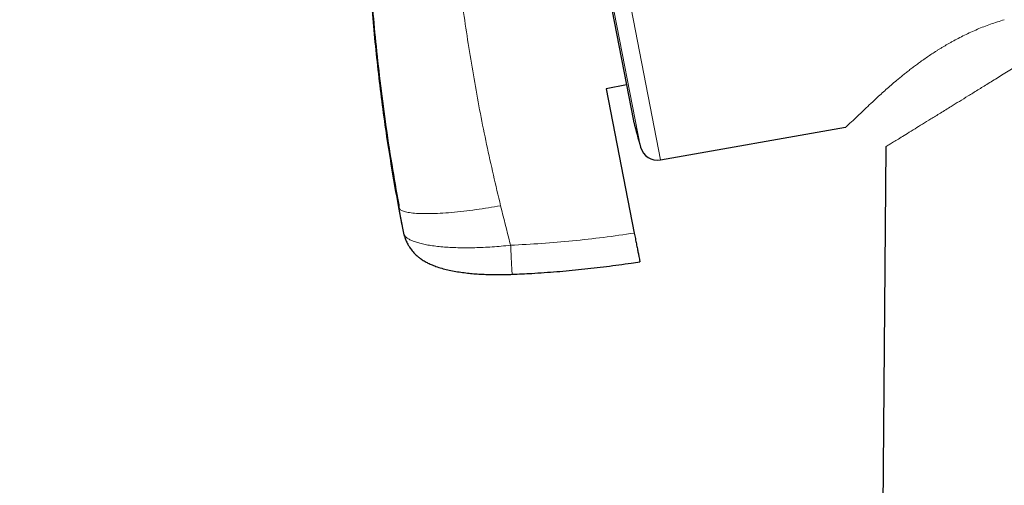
# Model space of a CAD drawing. Header units: millimetres. Extents: x 8 to 2427, y 12 to 2587.
# Tile 87 of 153: x 468 to 496, y 1788 to 1801. Entities that reach past the tile are written whole.
import ezdxf

# ---------------------------------------------------------------- set-up
doc = ezdxf.new("R2010")
doc.units = ezdxf.units.MM

msp = doc.modelspace()

# ---------------------------------------------------------------- linework, layer by layer
at = {"color": 252, "linetype": 'Continuous', "lineweight": 0}
for p, q in [((467.925, 1889.59), (485.857, 1797.336)), ((485.288, 1797.698), (467.532, 1889.041)), ((467.622, 1888.303), (485.095, 1798.415))]:
    msp.add_line(p, q, dxfattribs=at)
at = {"color": 7, "linetype": 'Continuous', "lineweight": 30}
for p, q in [((467.628, 1888.268), (485.087, 1798.45)), ((484.887, 1799.475), (484.308, 1799.367)), ((484.308, 1799.367), (485.109, 1795.245)), ((485.857, 1797.336), (491.153, 1798.269)), ((492.299, 1797.708), (491.518, 1697.963)), ((492.302, 1797.71), (492.299, 1797.708)), ((478.373, 1796.055), (478.372, 1795.978)), ((478.514, 1795.239), (478.372, 1795.978)), ((478.469, 1795.474), (478.372, 1795.978)), ((478.516, 1795.231), (478.514, 1795.239)), ((478.535, 1795.153), (478.516, 1795.231))]:
    msp.add_line(p, q, dxfattribs=at)
for centre, radius, start, end in [((485.577, 1798.545), 0.5, 191, 195.0295), ((1114.362, 1967.375), 651.556, 195.029522, 195.094856), ((485.77, 1797.828), 0.5, 195.0949, 280)]:
    msp.add_arc(centre, radius, start, end, dxfattribs=at)
for points, knots in [([(478.372, 1795.978), (478.268, 1796.575), (478.058, 1797.768), (477.817, 1799.569), (477.628, 1801.377), (477.499, 1803.19), (477.427, 1805.006), (477.413, 1806.823), (477.456, 1808.588), (477.549, 1810.3), (477.689, 1811.959), (477.876, 1813.615), (478.112, 1815.267), (478.393, 1816.912), (478.621, 1818.001), (478.734, 1818.545)], [0, 0, 0, 0, 0.080062, 0.160166, 0.240259, 0.32034, 0.40043, 0.480459, 0.560377, 0.633581, 0.706792, 0.780071, 0.853439, 0.926789, 1, 1, 1, 1]), ([(477.431, 1805.739), (477.433, 1805.584), (477.438, 1805.167), (477.457, 1804.471), (477.491, 1803.632), (477.542, 1802.723), (477.613, 1801.743), (477.708, 1800.689), (477.83, 1799.577), (477.983, 1798.408), (478.161, 1797.226), (478.302, 1796.437), (478.371, 1796.055)], [0, 0, 0, 0, 0.04776, 0.128202, 0.214359, 0.306217, 0.40854, 0.51711, 0.631967, 0.753087, 0.880436, 1, 1, 1, 1]), ([(491.153, 1798.269), (491.153, 1798.269), (491.153, 1798.269), (491.154, 1798.27), (491.155, 1798.271)], [0, 0, 0, 0, 0.0646, 1, 1, 1, 1]), ([(478.538, 1795.154), (478.544, 1795.132), (478.561, 1795.078), (478.6, 1794.983), (478.659, 1794.872), (478.735, 1794.76), (478.825, 1794.657), (478.912, 1794.577), (478.989, 1794.518), (479.046, 1794.479), (479.119, 1794.434), (479.212, 1794.383), (479.336, 1794.328), (479.48, 1794.274), (479.642, 1794.226), (479.82, 1794.183), (480.003, 1794.148), (480.191, 1794.119), (480.379, 1794.096), (480.569, 1794.079), (480.764, 1794.067), (480.964, 1794.059), (481.159, 1794.055), (481.349, 1794.056), (481.5, 1794.06), (481.591, 1794.064), (481.619, 1794.065)], [0, 0, 0, 0, 0.022263, 0.054717, 0.091607, 0.130315, 0.168708, 0.206316, 0.230247, 0.250643, 0.270027, 0.309978, 0.353195, 0.404156, 0.464066, 0.520051, 0.578415, 0.6333, 0.685706, 0.736128, 0.787694, 0.838596, 0.888843, 0.933532, 0.979551, 1, 1, 1, 1]), ([(485.109, 1795.245), (485.12, 1795.191), (485.141, 1795.083), (485.17, 1794.931), (485.197, 1794.793), (485.22, 1794.672), (485.24, 1794.572), (485.255, 1794.495), (485.264, 1794.447), (485.269, 1794.421), (485.268, 1794.428), (485.268, 1794.429)], [0, 0, 0, 0, 0.11997, 0.239939, 0.359913, 0.479886, 0.599788, 0.71969, 0.839569, 0.959448, 1, 1, 1, 1]), ([(481.619, 1794.066), (481.805, 1794.074), (482.229, 1794.093), (482.89, 1794.141), (483.603, 1794.206), (484.314, 1794.288), (484.869, 1794.362), (485.187, 1794.413), (485.268, 1794.426)], [0, 0, 0, 0, 0.152123, 0.34715, 0.542199, 0.737268, 0.932358, 1, 1, 1, 1])]:
    msp.add_open_spline(points, degree=3, knots=knots, dxfattribs=at)
at = {"color": 252, "linetype": 'Continuous', "lineweight": 0}
for points, knots in [([(480.166, 1816.462), (480.089, 1815.82), (479.936, 1814.538), (479.789, 1812.608), (479.705, 1810.68), (479.688, 1808.755), (479.738, 1806.834), (479.851, 1804.953), (480.023, 1803.116), (480.25, 1801.324), (480.536, 1799.543), (480.874, 1797.775), (481.148, 1796.608), (481.285, 1796.025)], [0, 0, 0, 0, 0.094218, 0.188263, 0.281988, 0.375475, 0.468829, 0.562137, 0.650032, 0.737764, 0.825344, 0.912777, 1, 1, 1, 1]), ([(491.155, 1798.271), (491.158, 1798.273), (491.164, 1798.279), (491.21, 1798.319), (491.282, 1798.385), (491.38, 1798.476), (491.502, 1798.593), (491.65, 1798.734), (491.824, 1798.9), (491.999, 1799.064), (492.162, 1799.213), (492.303, 1799.339), (492.454, 1799.472), (492.593, 1799.59), (492.715, 1799.691), (492.814, 1799.772), (492.915, 1799.852), (493.018, 1799.932), (493.124, 1800.013), (493.276, 1800.126), (493.481, 1800.271), (493.687, 1800.407), (493.83, 1800.497), (493.903, 1800.541), (493.976, 1800.585), (494.05, 1800.629), (494.125, 1800.672), (494.285, 1800.761), (494.537, 1800.894), (494.905, 1801.062), (495.284, 1801.213), (495.558, 1801.298), (495.691, 1801.34)], [0, 0, 0, 0, 0.054526, 0.118441, 0.180654, 0.243367, 0.306181, 0.368339, 0.43206, 0.494055, 0.530663, 0.566315, 0.601031, 0.636641, 0.656039, 0.675016, 0.69358, 0.711736, 0.72949, 0.746849, 0.785192, 0.821083, 0.830095, 0.838949, 0.847649, 0.856198, 0.864598, 0.872853, 0.908735, 0.941532, 0.971742, 1, 1, 1, 1]), ([(495.939, 1799.952), (495.814, 1799.875), (495.564, 1799.721), (495.228, 1799.514), (494.929, 1799.329), (494.655, 1799.16), (494.404, 1799.005), (494.134, 1798.839), (493.859, 1798.669), (493.586, 1798.501), (493.347, 1798.354), (493.123, 1798.216), (492.918, 1798.089), (492.736, 1797.977), (492.585, 1797.884), (492.461, 1797.808), (492.368, 1797.75), (492.306, 1797.712), (492.302, 1797.709), (492.299, 1797.708)], [0, 0, 0, 0, 0.041663, 0.083313, 0.124979, 0.166647, 0.20832, 0.249992, 0.312498, 0.375006, 0.437516, 0.500025, 0.571459, 0.642892, 0.714321, 0.785752, 0.857176, 0.928594, 1, 1, 1, 1]), ([(481.285, 1796.024), (481.17, 1796.004), (480.934, 1795.964), (480.58, 1795.911), (480.225, 1795.866), (479.878, 1795.831), (479.551, 1795.808), (479.251, 1795.797), (478.988, 1795.799), (478.769, 1795.814), (478.597, 1795.84), (478.474, 1795.878), (478.396, 1795.923), (478.38, 1795.96), (478.372, 1795.978)], [0, 0, 0, 0, 0.077108, 0.157408, 0.240457, 0.325694, 0.412456, 0.5, 0.587545, 0.674306, 0.759544, 0.842593, 0.922892, 1, 1, 1, 1]), ([(481.285, 1796.024), (481.373, 1795.672), (481.467, 1795.295), (481.567, 1794.92), (481.573, 1794.897)], [0, 0, 0, 0, 0.937379, 1, 1, 1, 1]), ([(478.514, 1795.239), (478.514, 1795.239), (478.517, 1795.222), (478.53, 1795.188), (478.569, 1795.139), (478.628, 1795.09), (478.711, 1795.043), (478.815, 1794.999), (478.94, 1794.96), (479.084, 1794.925), (479.247, 1794.894), (479.429, 1794.868), (479.626, 1794.848), (479.837, 1794.834), (480.059, 1794.825), (480.295, 1794.822), (480.54, 1794.825), (480.791, 1794.834), (481.045, 1794.848), (481.307, 1794.869), (481.484, 1794.887), (481.573, 1794.897), (481.573, 1794.897)], [0, 0, 0, 0, 0.000013, 0.050112, 0.100521, 0.155184, 0.210247, 0.265928, 0.322454, 0.377839, 0.433631, 0.490703, 0.548214, 0.603726, 0.659637, 0.716809, 0.774415, 0.829786, 0.885549, 0.942553, 0.999987, 1, 1, 1, 1]), ([(481.573, 1794.897), (481.869, 1794.912), (482.459, 1794.942), (483.344, 1795.018), (484.228, 1795.116), (484.815, 1795.202), (485.109, 1795.245)], [0, 0, 0, 0, 0.249503, 0.499204, 0.749502, 1, 1, 1, 1]), ([(481.619, 1794.066), (481.619, 1794.065), (481.618, 1794.059), (481.616, 1794.083), (481.611, 1794.141), (481.605, 1794.239), (481.598, 1794.369), (481.59, 1794.526), (481.582, 1794.703), (481.576, 1794.832), (481.573, 1794.897)], [0, 0, 0, 0, 0.010657, 0.151991, 0.293326, 0.434661, 0.575996, 0.71733, 0.858665, 1, 1, 1, 1])]:
    msp.add_open_spline(points, degree=3, knots=knots, dxfattribs=at)

doc.saveas('drawing.dxf')
